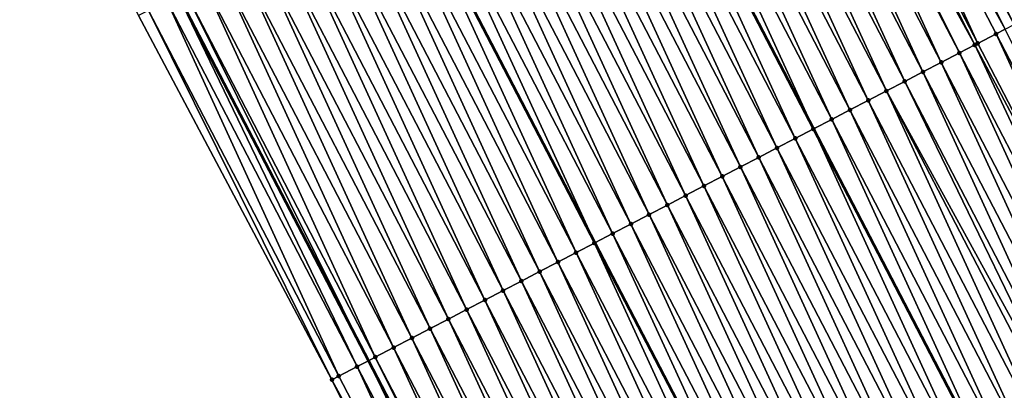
# Model space of a CAD drawing. Header units: feet. Extents: x 2007189 to 2022806, y 818621 to 837694.
# Tile 171 of 256: x 2012206 to 2012254, y 825203 to 825221. Entities that reach past the tile are written whole.
import ezdxf

# ---------------------------------------------------------------- set-up
doc = ezdxf.new("R2010")
doc.units = ezdxf.units.FT
doc.header["$MEASUREMENT"] = 0
for name, color, linetype, lineweight in [('EP_Travel Lane', 172, 'Continuous', 53), ('Road Shots', 141, 'Continuous', 100), ('Road X-Section', 40, 'Continuous', 13), ('STRIPING', 60, 'Continuous', 53)]:
    doc.layers.add(name, color=color, linetype=linetype, lineweight=lineweight)
doc.layers.add('I-77-MM17-21_SB-Surface-Border', color=7, linetype='Continuous')
doc.layers.add('I-77-MM17-21_SB-Surface-TIN', color=7, linetype='Continuous')

msp = doc.modelspace()

# ---------------------------------------------------------------- linework, layer by layer
at = {"layer": 'EP_Travel Lane'}
msp.add_polyline3d([(2012112.659031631, 825417.3107985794, 325.695020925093), (2012121.888690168, 825399.5678778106, 325.5895691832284), (2012131.108359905, 825381.8414221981, 325.46556005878), (2012140.336393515, 825364.0979099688, 325.3591503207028), (2012149.564379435, 825346.3544894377, 325.2335476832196), (2012158.792307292, 825328.6111805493, 325.084540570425), (2012168.020313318, 825310.8677213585, 324.9670004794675), (2012177.248308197, 825293.1242835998, 324.8450105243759), (2012186.476290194, 825275.3808706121, 324.7178063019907), (2012195.704263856, 825257.6374736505, 324.5872327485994), (2012204.932280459, 825239.8939941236, 324.473990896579), (2012214.160172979, 825222.1507531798, 324.3107576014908), (2012223.405906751, 825204.3912408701, 324.1559460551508), (2012232.643838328, 825186.6533588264, 323.9839653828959)], dxfattribs=at)
at = {"layer": 'I-77-MM17-21_SB-Surface-Border', "color": 3, "linetype": 'Continuous', "lineweight": -3}
msp.add_polyline3d([(2012230.527164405, 825185.5519006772, 323.9248276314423), (2012221.632850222, 825203.4686898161, 324.0980971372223), (2012212.232607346, 825221.1501490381, 324.249992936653), (2012203.786293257, 825239.2991087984, 324.4379475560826), (2012194.106321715, 825256.8079805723, 324.536414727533), (2012184.14041298, 825274.1682960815, 324.6466143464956), (2012176.115673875, 825292.5363414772, 324.8074604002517), (2012165.68466217, 825309.6553486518, 324.881883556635), (2012157.066822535, 825327.7154725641, 325.0308931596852), (2012144.951838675, 825343.9601991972, 325.0731012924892), (2012139.917553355, 825363.8804858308, 325.346468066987), (2012129.245097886, 825380.874104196, 325.4223261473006), (2012121.761529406, 825399.5017173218, 325.5865831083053), (2012111.885202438, 825416.9081828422, 325.6769334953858)], dxfattribs=at)
at = {"layer": 'I-77-MM17-21_SB-Surface-TIN', "color": 128, "linetype": 'Continuous', "lineweight": -3}
for points in [[(2012254.789936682, 825220.7261099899, 324.7368865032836), (2012245.784113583, 825238.5690254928, 324.943948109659), (2012245.56503302, 825238.4552612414, 324.9434703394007)], [(2012255.074740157, 825220.8744005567, 324.7374959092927), (2012246.128519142, 825238.7479050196, 324.9386872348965), (2012245.784113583, 825238.5690254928, 324.943948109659)], [(2012254.789936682, 825220.7261099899, 324.7368865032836), (2012255.074740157, 825220.8744005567, 324.7374959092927), (2012245.784113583, 825238.5690254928, 324.943948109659)], [(2012255.074740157, 825220.8744005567, 324.7374959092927), (2012255.353109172, 825221.0193701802, 324.7356079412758), (2012246.128519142, 825238.7479050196, 324.9386872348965)], [(2012253.01590308, 825219.8026356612, 324.7141366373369), (2012244.677531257, 825237.9944569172, 324.9319733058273), (2012243.790016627, 825237.5336773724, 324.9152880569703)], [(2012254.3431056, 825220.4934803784, 324.7338156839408), (2012245.354317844, 825238.3458478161, 324.9418821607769), (2012244.677531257, 825237.9944569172, 324.9319733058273)], [(2012253.01590308, 825219.8026356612, 324.7141366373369), (2012253.902934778, 825220.264344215, 324.7285910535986), (2012244.677531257, 825237.9944569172, 324.9319733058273)], [(2012253.902934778, 825220.264344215, 324.7285910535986), (2012254.3431056, 825220.4934803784, 324.7338156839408), (2012244.677531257, 825237.9944569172, 324.9319733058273)], [(2012254.789936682, 825220.7261099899, 324.7368865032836), (2012245.56503302, 825238.4552612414, 324.9434703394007), (2012245.354317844, 825238.3458478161, 324.9418821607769)], [(2012254.3431056, 825220.4934803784, 324.7338156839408), (2012254.789936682, 825220.7261099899, 324.7368865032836), (2012245.354317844, 825238.3458478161, 324.9418821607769)], [(2012252.872245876, 825219.7278646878, 324.7114581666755), (2012243.790016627, 825237.5336773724, 324.9152880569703), (2012243.233415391, 825237.2447087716, 324.9035970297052)], [(2012252.872245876, 825219.7278646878, 324.7114581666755), (2012253.01590308, 825219.8026356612, 324.7141366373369), (2012243.790016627, 825237.5336773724, 324.9152880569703)], [(2012251.241804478, 825218.8792861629, 324.6779507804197), (2012242.902496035, 825237.0729093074, 324.8961991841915), (2012242.014975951, 825236.6121402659, 324.8773148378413)], [(2012252.12885647, 825219.3409557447, 324.6965999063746), (2012243.233415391, 825237.2447087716, 324.9035970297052), (2012242.902496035, 825237.0729093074, 324.8961991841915)], [(2012251.241804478, 825218.8792861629, 324.6779507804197), (2012252.12885647, 825219.3409557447, 324.6965999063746), (2012242.902496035, 825237.0729093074, 324.8961991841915)], [(2012252.12885647, 825219.3409557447, 324.6965999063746), (2012252.872245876, 825219.7278646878, 324.7114581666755), (2012243.233415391, 825237.2447087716, 324.9035970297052)], [(2012250.354765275, 825218.4175920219, 324.6619450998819), (2012242.014975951, 825236.6121402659, 324.8773148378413), (2012241.127460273, 825236.1513627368, 324.8602075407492)], [(2012250.354765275, 825218.4175920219, 324.6619450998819), (2012251.241804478, 825218.8792861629, 324.6779507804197), (2012242.014975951, 825236.6121402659, 324.8773148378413)], [(2012249.46772438, 825217.9559011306, 324.6455895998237), (2012241.127460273, 825236.1513627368, 324.8602075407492), (2012240.239935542, 825235.6906026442, 324.8394494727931)], [(2012249.46772438, 825217.9559011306, 324.6455895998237), (2012250.354765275, 825218.4175920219, 324.6619450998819), (2012241.127460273, 825236.1513627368, 324.8602075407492)], [(2012248.580680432, 825217.4942161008, 324.6286032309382), (2012240.239935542, 825235.6906026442, 324.8394494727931), (2012239.352410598, 825235.22984296, 324.8186058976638)], [(2012248.580680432, 825217.4942161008, 324.6286032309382), (2012249.46772438, 825217.9559011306, 324.6455895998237), (2012240.239935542, 825235.6906026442, 324.8394494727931)], [(2012247.693630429, 825217.0325426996, 324.6103651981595), (2012239.352410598, 825235.22984296, 324.8186058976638), (2012238.464894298, 825234.7690666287, 324.801247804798)], [(2012247.693630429, 825217.0325426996, 324.6103651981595), (2012248.580680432, 825217.4942161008, 324.6286032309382), (2012239.352410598, 825235.22984296, 324.8186058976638)], [(2012246.806581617, 825216.5708670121, 324.5923732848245), (2012238.464894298, 825234.7690666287, 324.801247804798), (2012237.577375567, 825234.3082949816, 324.7829089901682)], [(2012246.806581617, 825216.5708670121, 324.5923732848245), (2012247.693630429, 825217.0325426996, 324.6103651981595), (2012238.464894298, 825234.7690666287, 324.801247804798)], [(2012245.919542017, 825216.109173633, 324.5762855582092), (2012237.577375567, 825234.3082949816, 324.7829089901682), (2012236.689857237, 825233.8475225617, 324.7647319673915)], [(2012245.919542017, 825216.109173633, 324.5762855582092), (2012246.806581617, 825216.5708670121, 324.5923732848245), (2012237.577375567, 825234.3082949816, 324.7829089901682)], [(2012236.689857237, 825233.8475225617, 324.7647319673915), (2012235.802339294, 825233.3867466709, 324.7471604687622), (2012245.032499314, 825215.6474835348, 324.5597832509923)], [(2012245.919542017, 825216.109173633, 324.5762855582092), (2012236.689857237, 825233.8475225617, 324.7647319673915), (2012245.032499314, 825215.6474835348, 324.5597832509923)], [(2012244.145460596, 825215.1857911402, 324.5436510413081), (2012235.802339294, 825233.3867466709, 324.7471604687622), (2012234.914820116, 825232.9259786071, 324.7281925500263)], [(2012244.145460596, 825215.1857911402, 324.5436510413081), (2012245.032499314, 825215.6474835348, 324.5597832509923), (2012235.802339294, 825233.3867466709, 324.7471604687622)], [(2012243.258402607, 825214.7241330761, 324.5237622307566), (2012234.914820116, 825232.9259786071, 324.7281925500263), (2012234.027294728, 825232.4652197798, 324.7071695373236)], [(2012243.258402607, 825214.7241330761, 324.5237622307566), (2012244.145460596, 825215.1857911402, 324.5436510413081), (2012234.914820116, 825232.9259786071, 324.7281925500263)], [(2012242.371339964, 825214.2624839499, 324.5029114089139), (2012234.027294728, 825232.4652197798, 324.7071695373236), (2012233.139764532, 825232.0044702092, 324.6842084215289)], [(2012242.371339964, 825214.2624839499, 324.5029114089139), (2012243.258402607, 825214.7241330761, 324.5237622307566), (2012234.027294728, 825232.4652197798, 324.7071695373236)], [(2012241.484289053, 825213.8008122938, 324.4844855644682), (2012233.139764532, 825232.0044702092, 324.6842084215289), (2012232.252237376, 825231.5437147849, 324.6624729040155)], [(2012241.484289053, 825213.8008122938, 324.4844855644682), (2012242.371339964, 825214.2624839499, 324.5029114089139), (2012233.139764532, 825232.0044702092, 324.6842084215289)], [(2012240.597245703, 825213.339126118, 324.4676225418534), (2012232.252237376, 825231.5437147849, 324.6624729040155), (2012231.36471637, 825231.0829475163, 324.6432173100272)], [(2012240.597245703, 825213.339126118, 324.4676225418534), (2012241.484289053, 825213.8008122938, 324.4844855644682), (2012232.252237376, 825231.5437147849, 324.6624729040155)], [(2012239.710207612, 825212.87742984, 324.4518468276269), (2012231.36471637, 825231.0829475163, 324.6432173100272), (2012230.477198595, 825230.6221740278, 324.6252640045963)], [(2012239.710207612, 825212.87742984, 324.4518468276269), (2012240.597245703, 825213.339126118, 324.4676225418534), (2012231.36471637, 825231.0829475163, 324.6432173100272)], [(2012238.823175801, 825212.4157215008, 324.4373693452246), (2012230.477198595, 825230.6221740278, 324.6252640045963), (2012229.589680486, 825230.1614011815, 324.6071762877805)], [(2012238.823175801, 825212.4157215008, 324.4373693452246), (2012239.710207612, 825212.87742984, 324.4518468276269), (2012230.477198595, 825230.6221740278, 324.6252640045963)], [(2012237.936141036, 825211.9540188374, 324.4222809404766), (2012229.589680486, 825230.1614011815, 324.6071762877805), (2012228.702161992, 825229.7006290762, 324.588933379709)], [(2012237.936141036, 825211.9540188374, 324.4222809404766), (2012238.823175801, 825212.4157215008, 324.4373693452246), (2012229.589680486, 825230.1614011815, 324.6071762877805)], [(2012237.049109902, 825211.4923091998, 324.4079432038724), (2012228.702161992, 825229.7006290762, 324.588933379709), (2012227.814646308, 825229.2398515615, 324.5718230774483)], [(2012237.049109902, 825211.4923091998, 324.4079432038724), (2012237.936141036, 825211.9540188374, 324.4222809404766), (2012228.702161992, 825229.7006290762, 324.588933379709)], [(2012236.162081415, 825211.0305944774, 324.3941527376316), (2012227.814646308, 825229.2398515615, 324.5718230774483), (2012226.927131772, 825228.7790718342, 324.5551760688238)], [(2012236.162081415, 825211.0305944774, 324.3941527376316), (2012237.049109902, 825211.4923091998, 324.4079432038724), (2012227.814646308, 825229.2398515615, 324.5718230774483)], [(2012235.275027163, 825210.5689292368, 324.3750363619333), (2012226.927131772, 825228.7790718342, 324.5551760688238), (2012226.039617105, 825228.3182923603, 324.5384759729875)], [(2012235.275027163, 825210.5689292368, 324.3750363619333), (2012236.162081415, 825211.0305944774, 324.3941527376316), (2012226.927131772, 825228.7790718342, 324.5551760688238)], [(2012226.039617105, 825228.3182923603, 324.5384759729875), (2012225.171307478, 825227.867492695, 324.520662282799), (2012234.401996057, 825210.1145924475, 324.3536701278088)], [(2012235.275027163, 825210.5689292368, 324.3750363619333), (2012226.039617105, 825228.3182923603, 324.5384759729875), (2012234.401996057, 825210.1145924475, 324.3536701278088)], [(2012233.500911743, 825209.6456120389, 324.3353739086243), (2012225.152098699, 825227.857520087, 324.520268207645), (2012224.264579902, 825227.3967485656, 324.5019030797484)], [(2012234.387960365, 825210.1072880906, 324.3533266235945), (2012225.171307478, 825227.867492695, 324.520662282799), (2012225.152098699, 825227.857520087, 324.520268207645)], [(2012233.500911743, 825209.6456120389, 324.3353739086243), (2012234.387960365, 825210.1072880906, 324.3533266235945), (2012225.152098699, 825227.857520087, 324.520268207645)], [(2012234.387960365, 825210.1072880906, 324.3533266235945), (2012234.401996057, 825210.1145924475, 324.3536701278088), (2012225.171307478, 825227.867492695, 324.520662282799)], [(2012232.613868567, 825209.183925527, 324.3185470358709), (2012224.264579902, 825227.3967485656, 324.5019030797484), (2012223.377060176, 825226.9359788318, 324.4831636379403)], [(2012232.613868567, 825209.183925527, 324.3185470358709), (2012233.500911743, 825209.6456120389, 324.3353739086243), (2012224.264579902, 825227.3967485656, 324.5019030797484)], [(2012231.72682119, 825208.7222470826, 324.3008518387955), (2012223.377060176, 825226.9359788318, 324.4831636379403), (2012222.489543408, 825226.4752034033, 324.4656165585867)], [(2012231.72682119, 825208.7222470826, 324.3008518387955), (2012232.613868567, 825209.183925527, 324.3185470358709), (2012223.377060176, 825226.9359788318, 324.4831636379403)], [(2012230.839777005, 825208.2605625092, 324.2838163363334), (2012222.489543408, 825226.4752034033, 324.4656165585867), (2012221.602027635, 825226.0144260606, 324.448470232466)], [(2012230.839777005, 825208.2605625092, 324.2838163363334), (2012231.72682119, 825208.7222470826, 324.3008518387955), (2012222.489543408, 825226.4752034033, 324.4656165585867)], [(2012229.065710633, 825207.3371511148, 324.25429260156), (2012220.71451115, 825225.5536500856, 324.4310375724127), (2012219.826996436, 825225.092870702, 324.4143185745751)], [(2012229.95274223, 825207.798859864, 324.2687259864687), (2012221.602027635, 825226.0144260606, 324.448470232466), (2012220.71451115, 825225.5536500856, 324.4310375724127)], [(2012229.065710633, 825207.3371511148, 324.25429260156), (2012229.95274223, 825207.798859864, 324.2687259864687), (2012220.71451115, 825225.5536500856, 324.4310375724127)], [(2012229.95274223, 825207.798859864, 324.2687259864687), (2012230.839777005, 825208.2605625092, 324.2838163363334), (2012221.602027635, 825226.0144260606, 324.448470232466)], [(2012228.178681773, 825206.8754371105, 324.2404248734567), (2012219.826996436, 825225.092870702, 324.4143185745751), (2012218.939485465, 825224.6320841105, 324.3991087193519)], [(2012228.178681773, 825206.8754371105, 324.2404248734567), (2012229.065710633, 825207.3371511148, 324.25429260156), (2012219.826996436, 825225.092870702, 324.4143185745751)], [(2012227.29165352, 825206.4137219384, 324.2266828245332), (2012218.939485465, 825224.6320841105, 324.3991087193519), (2012218.051977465, 825224.1712917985, 324.3850966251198)], [(2012227.29165352, 825206.4137219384, 324.2266828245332), (2012228.178681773, 825206.8754371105, 324.2404248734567), (2012218.939485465, 825224.6320841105, 324.3991087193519)], [(2012226.404626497, 825205.9520044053, 324.2131949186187), (2012218.051977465, 825224.1712917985, 324.3850966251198), (2012217.164468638, 825223.710501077, 324.3707515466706)], [(2012226.404626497, 825205.9520044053, 324.2131949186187), (2012227.29165352, 825206.4137219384, 324.2266828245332), (2012218.051977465, 825224.1712917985, 324.3850966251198)], [(2012225.517596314, 825205.4902929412, 324.1990537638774), (2012217.164468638, 825223.710501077, 324.3707515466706), (2012216.276959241, 825223.2497114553, 324.3561761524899)], [(2012225.517596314, 825205.4902929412, 324.1990537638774), (2012226.404626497, 825205.9520044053, 324.2131949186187), (2012217.164468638, 825223.710501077, 324.3707515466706)], [(2012224.63056197, 825205.0285894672, 324.1840526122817), (2012216.276959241, 825223.2497114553, 324.3561761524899), (2012215.389448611, 825222.788924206, 324.3411040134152)], [(2012224.63056197, 825205.0285894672, 324.1840526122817), (2012225.517596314, 825205.4902929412, 324.1990537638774), (2012216.276959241, 825223.2497114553, 324.3561761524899)], [(2012223.743512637, 825204.5669147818, 324.1659528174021), (2012215.389448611, 825222.788924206, 324.3411040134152), (2012214.501924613, 825222.328162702, 324.3206414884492)], [(2012223.743512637, 825204.5669147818, 324.1659528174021), (2012224.63056197, 825205.0285894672, 324.1840526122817), (2012215.389448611, 825222.788924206, 324.3411040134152)], [(2012214.501924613, 825222.328162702, 324.3206414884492), (2012214.160172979, 825222.1507531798, 324.3107576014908), (2012223.405906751, 825204.3912408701, 324.1559460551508)], [(2012223.743512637, 825204.5669147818, 324.1659528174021), (2012214.501924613, 825222.328162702, 324.3206414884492), (2012223.405906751, 825204.3912408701, 324.1559460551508)], [(2012221.969317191, 825203.6437512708, 324.1097483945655), (2012213.614387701, 825221.8674260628, 324.294972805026), (2012212.726843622, 825221.4067032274, 324.2664139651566)], [(2012222.856423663, 825204.1053162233, 324.1396591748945), (2012214.160172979, 825222.1507531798, 324.3107576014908), (2012213.614387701, 825221.8674260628, 324.294972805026)], [(2012221.969317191, 825203.6437512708, 324.1097483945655), (2012222.856423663, 825204.1053162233, 324.1396591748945), (2012213.614387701, 825221.8674260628, 324.294972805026)], [(2012222.856423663, 825204.1053162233, 324.1396591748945), (2012223.405906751, 825204.3912408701, 324.1559460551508), (2012214.160172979, 825222.1507531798, 324.3107576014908)], [(2012221.632850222, 825203.4686898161, 324.0980971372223), (2012212.726843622, 825221.4067032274, 324.2664139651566), (2012212.232607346, 825221.1501490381, 324.249992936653)], [(2012221.632850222, 825203.4686898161, 324.0980971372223), (2012221.969317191, 825203.6437512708, 324.1097483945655), (2012212.726843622, 825221.4067032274, 324.2664139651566)], [(2012263.139494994, 825202.5256787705, 324.5625080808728), (2012254.3431056, 825220.4934803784, 324.7338156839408), (2012253.902934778, 825220.264344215, 324.7285910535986)], [(2012262.252446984, 825202.064001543, 324.5446811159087), (2012253.902934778, 825220.264344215, 324.7285910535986), (2012253.01590308, 825219.8026356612, 324.7141366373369)], [(2012262.252446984, 825202.064001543, 324.5446811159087), (2012263.139494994, 825202.5256787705, 324.5625080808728), (2012253.902934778, 825220.264344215, 324.7285910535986)], [(2012260.478375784, 825201.1405994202, 324.5141578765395), (2012252.12885647, 825219.3409557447, 324.6965999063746), (2012251.241804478, 825218.8792861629, 324.6779507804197)], [(2012261.365413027, 825201.6022973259, 324.5297591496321), (2012252.872245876, 825219.7278646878, 324.7114581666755), (2012252.12885647, 825219.3409557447, 324.6965999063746)], [(2012260.478375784, 825201.1405994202, 324.5141578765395), (2012261.365413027, 825201.6022973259, 324.5297591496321), (2012252.12885647, 825219.3409557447, 324.6965999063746)], [(2012262.252446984, 825202.064001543, 324.5446811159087), (2012253.01590308, 825219.8026356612, 324.7141366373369), (2012252.872245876, 825219.7278646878, 324.7114581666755)], [(2012261.365413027, 825201.6022973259, 324.5297591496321), (2012262.252446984, 825202.064001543, 324.5446811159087), (2012252.872245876, 825219.7278646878, 324.7114581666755)], [(2012259.591331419, 825200.6789151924, 324.4970843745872), (2012251.241804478, 825218.8792861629, 324.6779507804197), (2012250.354765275, 825218.4175920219, 324.6619450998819)], [(2012259.591331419, 825200.6789151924, 324.4970843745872), (2012260.478375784, 825201.1405994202, 324.5141578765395), (2012251.241804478, 825218.8792861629, 324.6779507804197)], [(2012258.704295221, 825200.2172152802, 324.4816990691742), (2012250.354765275, 825218.4175920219, 324.6619450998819), (2012249.46772438, 825217.9559011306, 324.6455895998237)], [(2012258.704295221, 825200.2172152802, 324.4816990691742), (2012259.591331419, 825200.6789151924, 324.4970843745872), (2012250.354765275, 825218.4175920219, 324.6619450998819)], [(2012258.194569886, 825199.9519184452, 324.4716890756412), (2012249.46772438, 825217.9559011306, 324.6455895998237), (2012248.580680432, 825217.4942161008, 324.6286032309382)], [(2012258.194569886, 825199.9519184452, 324.4716890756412), (2012258.704295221, 825200.2172152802, 324.4816990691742), (2012249.46772438, 825217.9559011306, 324.6455895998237)], [(2012256.930196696, 825199.2938656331, 324.4455276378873), (2012248.580680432, 825217.4942161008, 324.6286032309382), (2012247.693630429, 825217.0325426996, 324.6103651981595)], [(2012256.930196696, 825199.2938656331, 324.4455276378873), (2012257.817247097, 825199.7555382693, 324.4638487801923), (2012248.580680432, 825217.4942161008, 324.6286032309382)], [(2012257.817247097, 825199.7555382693, 324.4638487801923), (2012258.194569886, 825199.9519184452, 324.4716890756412), (2012248.580680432, 825217.4942161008, 324.6286032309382)], [(2012256.043143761, 825198.8321978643, 324.4266825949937), (2012247.693630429, 825217.0325426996, 324.6103651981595), (2012246.806581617, 825216.5708670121, 324.5923732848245)], [(2012256.043143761, 825198.8321978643, 324.4266825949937), (2012256.930196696, 825199.2938656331, 324.4455276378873), (2012247.693630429, 825217.0325426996, 324.6103651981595)], [(2012255.15609777, 825198.3705167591, 324.4092730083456), (2012246.806581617, 825216.5708670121, 324.5923732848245), (2012245.919542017, 825216.109173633, 324.5762855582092)], [(2012255.15609777, 825198.3705167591, 324.4092730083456), (2012256.043143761, 825198.8321978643, 324.4266825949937), (2012246.806581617, 825216.5708670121, 324.5923732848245)], [(2012245.919542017, 825216.109173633, 324.5762855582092), (2012245.032499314, 825215.6474835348, 324.5597832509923), (2012254.269056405, 825197.9088240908, 324.3930464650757)], [(2012255.15609777, 825198.3705167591, 324.4092730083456), (2012245.919542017, 825216.109173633, 324.5762855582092), (2012254.269056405, 825197.9088240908, 324.3930464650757)], [(2012253.382011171, 825197.4471442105, 324.3755665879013), (2012245.032499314, 825215.6474835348, 324.5597832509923), (2012244.145460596, 825215.1857911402, 324.5436510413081)], [(2012253.382011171, 825197.4471442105, 324.3755665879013), (2012254.269056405, 825197.9088240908, 324.3930464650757), (2012245.032499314, 825215.6474835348, 324.5597832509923)], [(2012252.494953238, 825196.9854860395, 324.355688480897), (2012244.145460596, 825215.1857911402, 324.5436510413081), (2012243.258402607, 825214.7241330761, 324.5237622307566)], [(2012252.494953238, 825196.9854860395, 324.355688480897), (2012253.382011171, 825197.4471442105, 324.3755665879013), (2012244.145460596, 825215.1857911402, 324.5436510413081)], [(2012251.607889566, 825196.5238388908, 324.3346240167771), (2012243.258402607, 825214.7241330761, 324.5237622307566), (2012242.371339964, 825214.2624839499, 324.5029114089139)], [(2012251.607889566, 825196.5238388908, 324.3346240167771), (2012252.494953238, 825196.9854860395, 324.355688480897), (2012243.258402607, 825214.7241330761, 324.5237622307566)], [(2012250.720847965, 825196.0621493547, 324.318121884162), (2012242.371339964, 825214.2624839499, 324.5029114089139), (2012241.484289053, 825213.8008122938, 324.4844855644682)], [(2012250.720847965, 825196.0621493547, 324.318121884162), (2012251.607889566, 825196.5238388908, 324.3346240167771), (2012242.371339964, 825214.2624839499, 324.5029114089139)], [(2012249.833823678, 825195.600426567, 324.3051987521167), (2012241.484289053, 825213.8008122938, 324.4844855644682), (2012240.597245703, 825213.339126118, 324.4676225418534)], [(2012249.833823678, 825195.600426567, 324.3051987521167), (2012250.720847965, 825196.0621493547, 324.318121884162), (2012241.484289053, 825213.8008122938, 324.4844855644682)], [(2012248.946788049, 825195.1387255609, 324.2899311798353), (2012240.597245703, 825213.339126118, 324.4676225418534), (2012239.710207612, 825212.87742984, 324.4518468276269)], [(2012248.946788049, 825195.1387255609, 324.2899311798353), (2012249.833823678, 825195.600426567, 324.3051987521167), (2012240.597245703, 825213.339126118, 324.4676225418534)], [(2012248.059741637, 825194.6770452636, 324.272434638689), (2012239.710207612, 825212.87742984, 324.4518468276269), (2012238.823175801, 825212.4157215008, 324.4373693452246)], [(2012248.059741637, 825194.6770452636, 324.272434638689), (2012248.946788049, 825195.1387255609, 324.2899311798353), (2012239.710207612, 825212.87742984, 324.4518468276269)], [(2012247.172693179, 825194.2153688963, 324.2545150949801), (2012238.823175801, 825212.4157215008, 324.4373693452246), (2012237.936141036, 825211.9540188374, 324.4222809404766)], [(2012247.172693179, 825194.2153688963, 324.2545150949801), (2012248.059741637, 825194.6770452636, 324.272434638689), (2012238.823175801, 825212.4157215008, 324.4373693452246)], [(2012246.285647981, 825193.7536862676, 324.2372694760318), (2012237.936141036, 825211.9540188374, 324.4222809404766), (2012237.049109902, 825211.4923091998, 324.4079432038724)], [(2012246.285647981, 825193.7536862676, 324.2372694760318), (2012247.172693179, 825194.2153688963, 324.2545150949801), (2012237.936141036, 825211.9540188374, 324.4222809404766)], [(2012245.3986112, 825193.291987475, 324.2217636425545), (2012237.049109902, 825211.4923091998, 324.4079432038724), (2012236.162081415, 825211.0305944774, 324.3941527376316)], [(2012245.3986112, 825193.291987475, 324.2217636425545), (2012246.285647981, 825193.7536862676, 324.2372694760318), (2012237.049109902, 825211.4923091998, 324.4079432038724)], [(2012244.511572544, 825192.8302922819, 324.2058703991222), (2012236.162081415, 825211.0305944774, 324.3941527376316), (2012235.275027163, 825210.5689292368, 324.3750363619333)], [(2012244.511572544, 825192.8302922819, 324.2058703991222), (2012245.3986112, 825193.291987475, 324.2217636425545), (2012236.162081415, 825211.0305944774, 324.3941527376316)], [(2012235.275027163, 825210.5689292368, 324.3750363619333), (2012234.401996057, 825210.1145924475, 324.3536701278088), (2012243.638575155, 825192.375897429, 324.1909065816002)], [(2012244.511572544, 825192.8302922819, 324.2058703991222), (2012235.275027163, 825210.5689292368, 324.3750363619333), (2012243.638575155, 825192.375897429, 324.1909065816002)], [(2012242.737509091, 825191.9068752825, 324.1769483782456), (2012234.387960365, 825210.1072880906, 324.3533266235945), (2012233.500911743, 825209.6456120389, 324.3353739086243)], [(2012243.624537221, 825192.3685906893, 324.190665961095), (2012234.401996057, 825210.1145924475, 324.3536701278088), (2012234.387960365, 825210.1072880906, 324.3533266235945)], [(2012242.737509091, 825191.9068752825, 324.1769483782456), (2012243.624537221, 825192.3685906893, 324.190665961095), (2012234.387960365, 825210.1072880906, 324.3533266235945)], [(2012243.624537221, 825192.3685906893, 324.190665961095), (2012243.638575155, 825192.375897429, 324.1909065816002), (2012234.401996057, 825210.1145924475, 324.3536701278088)], [(2012241.850464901, 825191.4451907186, 324.1599110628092), (2012233.500911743, 825209.6456120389, 324.3353739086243), (2012232.613868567, 825209.183925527, 324.3185470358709)], [(2012241.850464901, 825191.4451907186, 324.1599110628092), (2012242.737509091, 825191.9068752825, 324.1769483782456), (2012233.500911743, 825209.6456120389, 324.3353739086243)], [(2012240.963414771, 825190.9835175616, 324.1416459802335), (2012232.613868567, 825209.183925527, 324.3185470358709), (2012231.72682119, 825208.7222470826, 324.3008518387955)], [(2012240.963414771, 825190.9835175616, 324.1416459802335), (2012241.850464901, 825191.4451907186, 324.1599110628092), (2012232.613868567, 825209.183925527, 324.3185470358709)], [(2012240.076381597, 825190.5218118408, 324.1268858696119), (2012231.72682119, 825208.7222470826, 324.3008518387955), (2012230.839777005, 825208.2605625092, 324.2838163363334)], [(2012240.076381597, 825190.5218118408, 324.1268858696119), (2012240.963414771, 825190.9835175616, 324.1416459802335), (2012231.72682119, 825208.7222470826, 324.3008518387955)], [(2012239.189345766, 825190.0601112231, 324.111576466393), (2012230.839777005, 825208.2605625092, 324.2838163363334), (2012229.95274223, 825207.798859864, 324.2687259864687)], [(2012239.189345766, 825190.0601112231, 324.111576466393), (2012240.076381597, 825190.5218118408, 324.1268858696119), (2012230.839777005, 825208.2605625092, 324.2838163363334)], [(2012238.302306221, 825189.5984177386, 324.0954993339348), (2012229.95274223, 825207.798859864, 324.2687259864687), (2012229.065710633, 825207.3371511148, 324.25429260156)], [(2012238.302306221, 825189.5984177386, 324.0954993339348), (2012239.189345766, 825190.0601112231, 324.111576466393), (2012229.95274223, 825207.798859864, 324.2687259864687)], [(2012237.415269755, 825189.1367183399, 324.0800587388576), (2012229.065710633, 825207.3371511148, 324.25429260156), (2012228.178681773, 825206.8754371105, 324.2404248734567)], [(2012237.415269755, 825189.1367183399, 324.0800587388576), (2012238.302306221, 825189.5984177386, 324.0954993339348), (2012229.065710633, 825207.3371511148, 324.25429260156)], [(2012235.641199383, 825188.213314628, 324.049706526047), (2012227.29165352, 825206.4137219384, 324.2266828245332), (2012226.404626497, 825205.9520044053, 324.2131949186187)], [(2012236.528233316, 825188.6750188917, 324.0646234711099), (2012228.178681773, 825206.8754371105, 324.2404248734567), (2012227.29165352, 825206.4137219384, 324.2266828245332)], [(2012235.641199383, 825188.213314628, 324.049706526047), (2012236.528233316, 825188.6750188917, 324.0646234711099), (2012227.29165352, 825206.4137219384, 324.2266828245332)], [(2012236.528233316, 825188.6750188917, 324.0646234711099), (2012237.415269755, 825189.1367183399, 324.0800587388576), (2012228.178681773, 825206.8754371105, 324.2404248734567)], [(2012234.754164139, 825187.751612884, 324.0345183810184), (2012226.404626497, 825205.9520044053, 324.2131949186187), (2012225.517596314, 825205.4902929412, 324.1990537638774)], [(2012234.754164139, 825187.751612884, 324.0345183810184), (2012235.641199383, 825188.213314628, 324.049706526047), (2012226.404626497, 825205.9520044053, 324.2131949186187)], [(2012233.867112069, 825187.2899434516, 324.0158523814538), (2012225.517596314, 825205.4902929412, 324.1990537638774), (2012224.63056197, 825205.0285894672, 324.1840526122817)], [(2012233.867112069, 825187.2899434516, 324.0158523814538), (2012234.754164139, 825187.751612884, 324.0345183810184), (2012225.517596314, 825205.4902929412, 324.1990537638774)], [(2012232.980035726, 825186.8283206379, 323.992168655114), (2012224.63056197, 825205.0285894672, 324.1840526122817), (2012223.743512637, 825204.5669147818, 324.1659528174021)], [(2012232.980035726, 825186.8283206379, 323.992168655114), (2012233.867112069, 825187.2899434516, 324.0158523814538), (2012224.63056197, 825205.0285894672, 324.1840526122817)], [(2012223.743512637, 825204.5669147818, 324.1659528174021), (2012223.405906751, 825204.3912408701, 324.1559460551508), (2012232.643838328, 825186.6533588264, 323.9839653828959)], [(2012232.980035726, 825186.8283206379, 323.992168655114), (2012223.743512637, 825204.5669147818, 324.1659528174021), (2012232.643838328, 825186.6533588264, 323.9839653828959)], [(2012231.205894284, 825185.9050534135, 323.9471257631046), (2012222.856423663, 825204.1053162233, 324.1396591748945), (2012221.969317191, 825203.6437512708, 324.1097483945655)], [(2012232.092969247, 825186.3666788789, 323.9705240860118), (2012223.405906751, 825204.3912408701, 324.1559460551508), (2012222.856423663, 825204.1053162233, 324.1396591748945)], [(2012231.205894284, 825185.9050534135, 323.9471257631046), (2012232.092969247, 825186.3666788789, 323.9705240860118), (2012222.856423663, 825204.1053162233, 324.1396591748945)], [(2012232.092969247, 825186.3666788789, 323.9705240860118), (2012232.643838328, 825186.6533588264, 323.9839653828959), (2012223.405906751, 825204.3912408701, 324.1559460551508)], [(2012231.205894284, 825185.9050534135, 323.9471257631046), (2012221.969317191, 825203.6437512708, 324.1097483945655), (2012221.632850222, 825203.4686898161, 324.0980971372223)], [(2012230.527164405, 825185.5519006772, 323.9248276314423), (2012231.205894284, 825185.9050534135, 323.9471257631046), (2012221.632850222, 825203.4686898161, 324.0980971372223)]]:
    msp.add_3dface(points, dxfattribs=at)
at = {"layer": 'Road Shots', "lineweight": 100}
for p in [(2012253.902934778, 825220.264344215, 324.7285910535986), (2012252.12885647, 825219.3409557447, 324.6965999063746), (2012252.872245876, 825219.7278646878, 324.7114581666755), (2012253.01590308, 825219.8026356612, 324.7141366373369), (2012251.241804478, 825218.8792861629, 324.6779507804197), (2012250.354765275, 825218.4175920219, 324.6619450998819), (2012249.46772438, 825217.9559011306, 324.6455895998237), (2012248.580680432, 825217.4942161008, 324.6286032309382), (2012247.693630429, 825217.0325426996, 324.6103651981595), (2012246.806581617, 825216.5708670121, 324.5923732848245), (2012245.919542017, 825216.109173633, 324.5762855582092), (2012245.032500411, 825215.6474841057, 324.5597832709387), (2012244.145460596, 825215.1857911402, 324.5436510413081), (2012243.258402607, 825214.7241330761, 324.5237622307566), (2012242.371339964, 825214.2624839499, 324.5029114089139), (2012241.484289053, 825213.8008122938, 324.4844855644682), (2012240.597245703, 825213.339126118, 324.4676225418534), (2012239.710207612, 825212.87742984, 324.4518468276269), (2012238.823175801, 825212.4157215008, 324.4373693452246), (2012237.936141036, 825211.9540188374, 324.4222809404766), (2012237.049109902, 825211.4923091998, 324.4079432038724), (2012236.162081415, 825211.0305944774, 324.3941527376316), (2012235.275027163, 825210.5689292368, 324.3750363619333), (2012234.387960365, 825210.1072880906, 324.3533266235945), (2012233.500911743, 825209.6456120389, 324.3353739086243), (2012232.613868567, 825209.183925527, 324.3185470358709), (2012231.72682119, 825208.7222470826, 324.3008518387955), (2012230.839777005, 825208.2605625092, 324.2838163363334), (2012229.95274223, 825207.798859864, 324.2687259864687), (2012229.065710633, 825207.3371511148, 324.25429260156), (2012227.29165352, 825206.4137219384, 324.2266828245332), (2012228.178681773, 825206.8754371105, 324.2404248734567), (2012226.404626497, 825205.9520044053, 324.2131949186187), (2012225.517596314, 825205.4902929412, 324.1990537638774), (2012224.63056197, 825205.0285894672, 324.1840526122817), (2012223.743512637, 825204.5669147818, 324.1659528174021), (2012222.856423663, 825204.1053162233, 324.1396591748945), (2012221.969317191, 825203.6437512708, 324.1097483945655), (2012221.632850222, 825203.4686898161, 324.0980971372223)]:
    msp.add_point(p, dxfattribs=at)
at = {"layer": 'Road X-Section', "extrusion": (-0.4618175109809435, 0.8869131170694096, 0.01047422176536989), "elevation": -197392.0107173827, "flags": 128}
msp.add_lwpolyline([(-2165922.363634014, 2392.151227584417), (-2165921.363634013, 2392.191486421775), (-2165920.363634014, 2392.230450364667), (-2165919.363634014, 2392.274420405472), (-2165918.363634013, 2392.316792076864), (-2165917.363634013, 2392.359496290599), (-2165916.363634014, 2392.392344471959), (-2165915.684730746, 2392.396428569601), (-2165915.363634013, 2392.395819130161), (-2165914.859873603, 2392.392748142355), (-2165914.363634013, 2392.387523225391), (-2165913.363634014, 2392.373068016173), (-2165913.201683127, 2392.370389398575), (-2165912.363634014, 2392.355530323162), (-2165911.363634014, 2392.336880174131), (-2165910.363634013, 2392.320873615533), (-2165909.363634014, 2392.30451721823), (-2165908.363634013, 2392.287529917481), (-2165907.363634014, 2392.269290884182), (-2165906.363634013, 2392.251297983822), (-2165905.363634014, 2392.23520937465), (-2165904.363634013, 2392.218706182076), (-2165903.363634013, 2392.202573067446), (-2165902.363634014, 2392.182683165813), (-2165901.363634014, 2392.161831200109), (-2165900.363634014, 2392.143404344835), (-2165899.363634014, 2392.126540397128), (-2165898.363634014, 2392.110763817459), (-2165897.363634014, 2392.096285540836), (-2165896.363634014, 2392.081196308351), (-2165895.363634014, 2392.06685778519), (-2165894.363634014, 2392.053066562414), (-2165893.363634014, 2392.03394913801), (-2165892.363634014, 2392.012238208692), (-2165891.363634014, 2391.994284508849), (-2165890.363634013, 2391.977456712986), (-2165889.363634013, 2391.959760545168), (-2165888.363634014, 2391.942724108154), (-2165887.363634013, 2391.927632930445), (-2165886.363634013, 2391.913198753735), (-2165885.363634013, 2391.899330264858), (-2165884.363634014, 2391.885587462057), (-2165883.363634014, 2391.872098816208), (-2165882.363634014, 2391.857956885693), (-2165881.363634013, 2391.842954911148), (-2165880.363634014, 2391.824854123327), (-2165879.363634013, 2391.798559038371), (-2165878.363634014, 2391.768646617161), (-2165877.984349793, 2391.756994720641)], dxfattribs=at)
at = {"layer": 'Road X-Section', "extrusion": (-0.4618175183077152, 0.8869131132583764, 0.01047422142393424), "elevation": -197412.0286056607, "flags": 128}
msp.add_lwpolyline([(-2165922.362003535, 2392.188288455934), (-2165921.362003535, 2392.232637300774), (-2165920.362003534, 2392.27439021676), (-2165919.362003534, 2392.316666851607), (-2165918.362003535, 2392.361079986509), (-2165917.362003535, 2392.405321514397), (-2165916.362003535, 2392.440254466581), (-2165915.632133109, 2392.44705522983), (-2165915.362003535, 2392.446016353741), (-2165915.233275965, 2392.445055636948), (-2165914.362003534, 2392.431047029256), (-2165913.362003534, 2392.413219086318), (-2165912.362003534, 2392.398296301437), (-2165911.362003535, 2392.382694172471), (-2165910.362003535, 2392.365619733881), (-2165909.362003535, 2392.350233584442), (-2165908.787371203, 2392.340223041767), (-2165908.362003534, 2392.332382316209), (-2165907.362003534, 2392.314060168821), (-2165906.362003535, 2392.295214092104), (-2165905.362003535, 2392.277803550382), (-2165904.362003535, 2392.261576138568), (-2165903.362003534, 2392.244095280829), (-2165902.362003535, 2392.224216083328), (-2165901.362003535, 2392.203150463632), (-2165900.362003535, 2392.186647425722), (-2165899.362003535, 2392.173723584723), (-2165898.362003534, 2392.158455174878), (-2165897.362003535, 2392.140957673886), (-2165896.362003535, 2392.123037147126), (-2165895.362003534, 2392.105790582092), (-2165894.362003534, 2392.09028389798), (-2165893.362003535, 2392.074389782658), (-2165892.362003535, 2392.059184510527), (-2165891.362003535, 2392.045466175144), (-2165890.362003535, 2392.028427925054), (-2165889.362003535, 2392.010161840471), (-2165888.362003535, 2391.995400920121), (-2165887.362003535, 2391.980090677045), (-2165886.362003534, 2391.964012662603), (-2165885.362003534, 2391.948571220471), (-2165884.362003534, 2391.933135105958), (-2165883.362003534, 2391.918217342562), (-2165882.362003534, 2391.903028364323), (-2165881.362003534, 2391.884361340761), (-2165880.362003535, 2391.860676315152), (-2165879.362003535, 2391.839030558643), (-2165878.362003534, 2391.815630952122), (-2165877.596895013, 2391.793331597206)], dxfattribs=at)
at = {"layer": 'STRIPING'}
for points in [[(2012134.395939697, 825428.6205362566, 325.814195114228), (2012143.627240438, 825410.8784233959, 325.7848932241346), (2012152.848861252, 825393.1296506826, 325.7090072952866), (2012162.066043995, 825375.3801895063, 325.6543996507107), (2012171.283123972, 825357.6309262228, 325.5583568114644), (2012180.500208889, 825339.8816534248, 325.464307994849), (2012189.717290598, 825322.1323868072, 325.3689662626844), (2012198.934363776, 825304.3831366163, 325.2701817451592), (2012208.151393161, 825286.6339707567, 325.1537425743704), (2012217.368421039, 825268.8848077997, 325.036696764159), (2012226.585377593, 825251.1357821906, 324.8908901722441), (2012235.802339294, 825233.3867466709, 324.7471604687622), (2012245.032499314, 825215.6474835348, 324.5597832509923), (2012254.269056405, 825197.9088240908, 324.3930464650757)], [(2012123.956629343, 825423.1889370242, 325.7804114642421), (2012133.187800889, 825405.4467727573, 325.725233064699), (2012142.390741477, 825387.6993664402, 325.618115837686), (2012151.588663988, 825369.9401113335, 325.5292453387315), (2012160.786523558, 825352.1809777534, 325.4149498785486), (2012169.984364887, 825334.4218793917, 325.2932752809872), (2012179.182239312, 825316.6627171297, 325.1849666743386), (2012188.380094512, 825298.9035919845, 325.0689082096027), (2012197.577932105, 825281.1445008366, 324.945723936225), (2012206.775790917, 825263.3853687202, 324.8311070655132), (2012215.973567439, 825245.6263954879, 324.6832595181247), (2012225.171307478, 825227.867492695, 324.520662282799), (2012234.401996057, 825210.1145924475, 324.3536701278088), (2012243.638575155, 825192.375897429, 324.1909065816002)]]:
    msp.add_polyline3d(points, dxfattribs=at)

doc.saveas('drawing.dxf')
